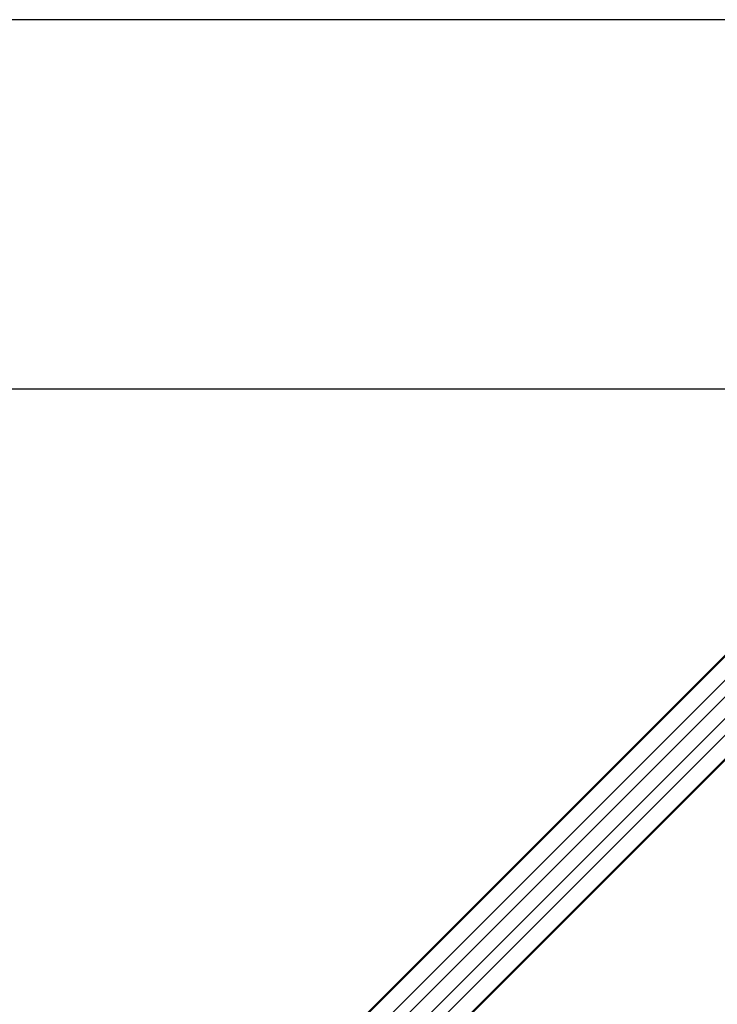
# Paper-space layout '2.5M DUO Surface Plate' of a CAD drawing. Header units: millimetres. Extents: x 20 to 18989, y 40 to 15016.
# Tile 63 of 109: x 5293 to 6198, y 13739 to 15016. Entities that reach past the tile are written whole.
import ezdxf

# ---------------------------------------------------------------- set-up
doc = ezdxf.new("R2010")
doc.units = ezdxf.units.MM
doc.layers.add('COMPONENT_GEOMETRY', color=7, linetype='Continuous')
doc.styles.add('SLDTEXTSTYLE1', font='TXT', dxfattribs={"width": 0.75})
doc.dimstyles.new('SLDDIMSTYLE0', dxfattribs={"dimtxt": 150, "dimasz": 6.604, "dimexe": 0, "dimexo": 0.0625, "dimgap": 37.5, "dimtad": 0, "dimtih": 1, "dimtoh": 1, "dimdec": 0, "dimlfac": 0.5, "dimrnd": 1e-09, "dimzin": 12, "dimdsep": 46, "dimtxsty": 'SLDTEXTSTYLE1', "dimsah": 1, "dimcen": 0.09, "dimadec": 0, "dimazin": 3, "dimtfac": 1, "dimtdec": 0, "dimtofl": 0, "dimtmove": 0, "dimatfit": 3, "dimfxl": 1, "dimfrac": 2, "dimtolj": 1, "dimtzin": 12, "dimarcsym": 0})

# ---------------------------------------------------------------- blocks, each defined once
blk = doc.blocks.new('_D_8')
at = {"layer": 'COMPONENT_GEOMETRY', "color": 7, "ltscale": 2}
for p, q in [((6776.7, 15015.6), (762.9, 15015.6)), ((769.3, 15015.6), (769.3, 12326.7)), ((769.3, 9399.7), (769.3, 12088.6)), ((4049.4, 9399.7), (762.9, 9399.7))]:
    blk.add_line(p, q, dxfattribs=at)
for points in [[(769.3, 15015.6), (768.3, 15009), (770.3, 15009)], [(769.3, 9399.7), (770.3, 9406.3), (768.3, 9406.3)]]:
    blk.add_solid(points, dxfattribs=at)
at = {"layer": 'COMPONENT_GEOMETRY', "color": 7, "ltscale": 2, "insert": (547.6, 12282), "char_height": 150, "attachment_point": 1, "style": 'SLDTEXTSTYLE1'}
blk.add_mtext('2808', dxfattribs=at)

psp = doc.layouts.new('2.5M DUO Surface Plate')

# ---------------------------------------------------------------- linework, layer by layer
at = {"color": 8, "linetype": 'Continuous', "lineweight": 25, "ltscale": 2}
for p, q in [((6551.47, 14534.14), (5341.11, 13323.78)), ((6550.96, 14534.65), (5560.48, 13544.16)), ((6568.58, 14520.72), (5353.93, 13306.06)), ((6604.36, 14484.94), (5389.71, 13270.28)), ((6617.79, 14467.82), (5407.16, 13257.19)), ((6618.29, 14467.31), (5632.67, 13481.69)), ((6520.13, 14450.4), (5685.18, 13615.46)), ((6534.05, 14436.48), (5699.11, 13601.53))]:
    psp.add_line(p, q, dxfattribs=at)
at = {"color": 7, "linetype": 'Continuous', "lineweight": 25, "ltscale": 2}
for p, q in [((6618.57, 14467.04), (5648.46, 13496.93)), ((6307.05, 14291.29), (5575.65, 13559.89))]:
    psp.add_line(p, q, dxfattribs=at)
at = {"color": 7, "linetype": 'Continuous', "lineweight": 25, "ltscale": 2, "flags": 128}
psp.add_lwpolyline([(6535.83, 14536.92), (5333.11, 14536.86), (4051.92, 14536.84)], dxfattribs=at)

# ---------------------------------------------------------------- dimensions: what is measured, and where the dimension line sits
at = {"layer": 'COMPONENT_GEOMETRY', "color": 7, "ltscale": 2}
dim = psp.add_linear_dim(base=(769.27, 9399.71), p1=(6779.29, 15015.64), p2=(4051.92, 9399.71), angle=90, dimstyle='SLDDIMSTYLE0', dxfattribs=at)
dim.commit()
dim.dimension.update_dxf_attribs({"geometry": '_D_8', "text_midpoint": (769.27, 12207.67), "dimtype": 160})

doc.saveas('drawing.dxf')
